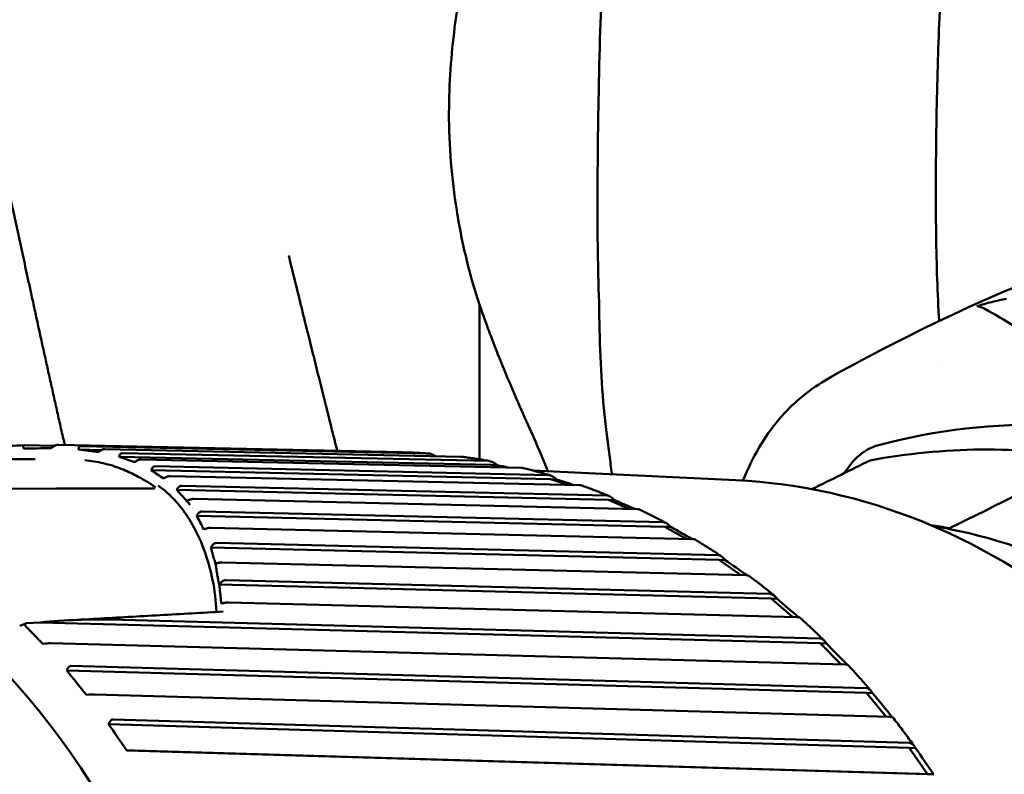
# Model space of a CAD drawing. Header units: millimetres. Extents: x 0 to 4878, y -120 to 1682.
# Tile 152 of 256: x 672 to 686, y 1345 to 1356. Entities that reach past the tile are written whole.
import ezdxf

# ---------------------------------------------------------------- set-up
doc = ezdxf.new("R2010")
doc.units = ezdxf.units.MM
doc.header["$LTSCALE"] = 2
doc.layers.add('Sichtbar (ISO)', color=7, linetype='Continuous', lineweight=50)

msp = doc.modelspace()

# ---------------------------------------------------------------- linework, layer by layer
at = {"layer": 'Sichtbar (ISO)'}
for p, q in [((678.5578, 1351.7536), (678.5578, 1351.7536)), ((678.5578, 1351.7518), (678.5578, 1349.6093)), ((684.9715, 1350.903), (684.9715, 1350.903)), ((672.7217, 1349.8092), (677.4827, 1349.707)), ((672.2524, 1349.8048), (672.6594, 1349.7961)), ((672.9952, 1349.7454), (673.3125, 1349.7386)), ((673.0297, 1349.794), (677.8508, 1349.6903)), ((678.2993, 1349.6461), (673.3595, 1349.7523)), ((673.3742, 1349.7081), (673.3759, 1349.7081)), ((673.4885, 1349.6814), (673.4888, 1349.6814)), ((673.6055, 1349.6969), (678.6869, 1349.5864)), ((666.2346, 1349.6279), (672.3949, 1349.6112)), ((673.5585, 1349.6451), (678.7167, 1349.5329)), ((673.8135, 1349.5694), (673.8139, 1349.5694)), ((679.1301, 1349.4935), (673.8634, 1349.608)), ((673.9856, 1349.4828), (673.9859, 1349.4828)), ((674.0041, 1349.4578), (679.538, 1349.3353)), ((674.0599, 1349.5125), (679.5118, 1349.3918)), ((678.7167, 1349.5329), (678.8019, 1349.5288)), ((678.8786, 1349.499), (678.7167, 1349.5329)), ((682.1116, 1349.3195), (679.2897, 1349.4558)), ((674.1948, 1349.3429), (674.1948, 1349.3429)), ((679.9466, 1349.2508), (674.2675, 1349.3765)), ((679.538, 1349.3353), (679.6232, 1349.3312)), ((679.7877, 1349.2544), (679.538, 1349.3353)), ((672.6899, 1349.2033), (669.1432, 1349.1982)), ((674.3593, 1349.1845), (680.3423, 1349.0486)), ((674.4242, 1349.2416), (680.3197, 1349.1078)), ((674.2775, 1349.0973), (674.2775, 1349.0973)), ((674.495, 1349.0311), (674.4951, 1349.0311)), ((680.7433, 1348.9197), (674.5873, 1349.0595)), ((680.3423, 1349.0486), (680.4275, 1349.0445)), ((680.6267, 1348.9223), (680.3423, 1349.0486)), ((674.7071, 1348.8863), (681.1053, 1348.7362)), ((674.6342, 1348.8271), (681.1241, 1348.6748)), ((681.5147, 1348.5023), (674.8275, 1348.6592)), ((681.1241, 1348.6748), (681.2093, 1348.6707)), ((681.4222, 1348.5045), (681.1241, 1348.6748)), ((685.0748, 1348.6538), (685.0746, 1348.6428)), ((674.9111, 1348.4491), (681.8631, 1348.2797)), ((674.8297, 1348.3883), (681.878, 1348.2165)), ((682.2555, 1348.0016), (674.9892, 1348.1787)), ((681.878, 1348.2165), (681.9632, 1348.2124)), ((682.1785, 1348.0035), (681.878, 1348.2165)), ((675.0371, 1347.9335), (682.5881, 1347.7414)), ((674.9477, 1347.8715), (682.5988, 1347.6767)), ((682.5988, 1347.6767), (682.684, 1347.6726)), ((682.8944, 1347.4226), (682.5988, 1347.6767)), ((682.9607, 1347.4209), (675.073, 1347.6216)), ((673.4355, 1347.3872), (683.2751, 1347.1248)), ((672.1794, 1347.2977), (672.2626, 1347.3341)), ((672.2752, 1347.337), (672.4619, 1347.3479)), ((672.4619, 1347.3479), (683.2818, 1347.0593)), ((672.5004, 1347.051), (672.534, 1347.0542)), ((683.6255, 1346.7643), (672.6088, 1347.0581)), ((683.2818, 1347.0593), (683.3669, 1347.0552)), ((683.567, 1346.7658), (683.2818, 1347.0593)), ((672.8443, 1346.706), (672.8316, 1346.6793)), ((672.8316, 1346.6793), (683.9221, 1346.3683)), ((672.8891, 1346.7436), (683.9195, 1346.4344)), ((673.1061, 1346.3438), (673.1399, 1346.3448)), ((684.2454, 1346.0361), (673.2149, 1346.3454)), ((683.9221, 1346.3683), (684.0072, 1346.3642)), ((684.1927, 1346.0376), (683.9221, 1346.3683)), ((673.4739, 1346.0008), (684.517, 1345.6747)), ((673.4266, 1345.9633), (673.4122, 1345.9365)), ((673.4122, 1345.9365), (684.5154, 1345.6086)), ((684.5154, 1345.6086), (684.6006, 1345.6045)), ((684.7673, 1345.2436), (684.5154, 1345.6086)), ((673.664, 1345.5716), (673.6978, 1345.5703)), ((673.664, 1345.5716), (684.7673, 1345.2436)), ((684.816, 1345.2415), (673.7728, 1345.5677))]:
    msp.add_line(p, q, dxfattribs=at)
for centre, major_axis, ratio, start_param, end_param in [((685.4711, 1349.4609), (-0.0512, 2.2734), 0.332696, 6.0913016, 6.2427328), ((665.793, 1336.8424), (0.6077, 12.5776), 0.7588802, 2.6478104, 6.7765556), ((685.9595, 1335.7981), (0.6901, 14.2836), 0.7588802, 0.012383, 0.2367841), ((684.2185, 1348.8265), (0.0483, 0.9987), 0.7588802, 0.236778, 0.9706009), ((685.2894, 1334.4739), (0.7373, 15.2615), 0.7588802, 6.1952199, 6.4605501), ((2195.889, -5632.5212), (-97.2403, 7332.3875), 0.6510595, 0.3018231, 0.3020012), ((2175.3695, -5632.7387), (-58.2127, 7332.8012), 0.6500972, 0.3052858, 0.3057201), ((678.941, 1349.492), (-0.7079, 0.1479), 0.0107405, 4.697353, 4.9124144), ((679.7588, 1349.2741), (-0.6946, 0.2243), 0.0176925, 4.5618417, 4.9145529), ((674.0214, 1349.1049), (-0.0006, 0.1), 0.7947206, 6.2806608, 6.2808181), ((674.0368, 1349.3142), (-0.0959, -0.1126), 0.6061954, 1.0960026, 1.1047933), ((680.5583, 1348.9676), (-0.6766, 0.2993), 0.0240643, 4.5003228, 4.9175928), ((672.4957, 1336.5186), (0.6104, 12.6353), 0.7588802, 6.1289455, 6.128947), ((681.3341, 1348.5745), (-0.654, 0.3722), 0.0297172, 4.4660491, 4.9213401), ((683.3381, 1334.5682), (0.6863, 14.2046), 0.7588802, 6.185284, 6.2096154), ((683.3586, 1335.9938), (0.6177, 12.7851), 0.7588802, 6.1693241, 6.1940354), ((683.3586, 1335.9938), (0.6177, 12.7851), 0.7588802, 5.7190459, 6.1693241), ((682.0808, 1348.0975), (-0.6269, 0.4427), 0.0345835, 4.4445464, 4.9255868), ((682.7934, 1347.54), (-0.5955, 0.5101), 0.0386592, 4.4289469, 4.9301363), ((672.3748, 1347.274), (0.1228, -0.0504), 0.3255982, 2.770262, 3.7764272), ((672.3308, 1347.2847), (-0.0743, 0.0436), 0.3898172, 5.7551838, 5.9456502), ((683.467, 1346.9056), (-0.5601, 0.5741), 0.0419888, 4.4183297, 4.9348202), ((681.4391, 1346.2741), (10.5593, -7.3143), 0.4324005, 4.1073291, 4.1462567), ((684.0969, 1346.1988), (-0.5208, 0.6342), 0.0446479, 4.412026, 4.9395071), ((682.0181, 1345.5036), (9.9565, -8.1158), 0.4721165, 4.1412375, 4.1801652), ((684.6789, 1345.4243), (-0.4779, 0.6899), 0.0467277, 4.4092797, 4.9441028)]:
    msp.add_ellipse(centre, major_axis=major_axis, ratio=ratio, start_param=start_param, end_param=end_param, dxfattribs=at)
for points, knots in [([(685.0135, 1357.3393), (684.986, 1356.8351), (684.9564, 1356.2992), (684.9241, 1355.5114), (684.916, 1355.287), (684.9026, 1354.8269), (684.8974, 1354.5943), (684.8935, 1354.3559)], [-0.33237388, -0.33237388, -0.33237388, -0.33237388, -0.14507598, -0.14507598, -0.0727523, -0.0727523, -0.000001, -0.000001, -0.000001, -0.000001]), ([(678.132, 1354.4169), (678.1338, 1354.8286), (678.1628, 1355.2223), (678.2748, 1356.1027), (678.3715, 1356.5714), (678.4758, 1357.0073)], [0.00000098, 0.00000098, 0.00000098, 0.00000098, 0.12457353, 0.12457353, 0.29056814, 0.29056814, 0.29056814, 0.29056814]), ([(680.1913, 1353.0251), (680.1918, 1353.548), (680.1965, 1354.0805), (680.2187, 1355.2765), (680.2346, 1355.867), (680.2652, 1356.3765)], [-0.30783309, -0.30783309, -0.30783309, -0.30783309, -0.17634248, -0.17634248, -0.000001, -0.000001, -0.000001, -0.000001]), ([(671.7049, 1354.8731), (671.7072, 1354.862), (671.7129, 1354.8352), (671.7233, 1354.7857), (671.736, 1354.7251), (671.7501, 1354.6584), (671.7659, 1354.5834), (671.7849, 1354.4933), (671.8078, 1354.3845), (671.8345, 1354.2583), (671.8638, 1354.1202), (671.8948, 1353.974), (671.927, 1353.8221), (671.961, 1353.6623), (671.996, 1353.4983), (672.0315, 1353.3322), (672.0671, 1353.1659), (672.1029, 1352.999), (672.1393, 1352.8298), (672.1759, 1352.6598), (672.2123, 1352.491), (672.2485, 1352.3238), (672.2853, 1352.1542), (672.324, 1351.976), (672.3654, 1351.7859), (672.409, 1351.5865), (672.4534, 1351.3838), (672.4977, 1351.1822), (672.5421, 1350.9811), (672.5872, 1350.7769), (672.6339, 1350.5664), (672.6824, 1350.3483), (672.733, 1350.1217), (672.7736, 1349.9407), (672.7974, 1349.8348), (672.8035, 1349.8075)], [0, 0, 0, 0, 0.00940562, 0.02091847, 0.03131714, 0.04080509, 0.05003054, 0.06011577, 0.07099489, 0.08199269, 0.09334739, 0.10485929, 0.1165565, 0.12869602, 0.14109092, 0.15344951, 0.16566856, 0.17778293, 0.19005146, 0.20252363, 0.21479152, 0.22677021, 0.23890019, 0.25165796, 0.26548696, 0.2801808, 0.29492485, 0.30944914, 0.32387904, 0.33850079, 0.35366992, 0.36945277, 0.38573228, 0.40272379, 0.40864764, 0.40864764, 0.40864764, 0.40864764]), ([(678.5568, 1351.7546), (678.493, 1351.9423), (678.433, 1352.1485), (678.3255, 1352.5886), (678.278, 1352.8229), (678.205, 1353.2824), (678.1776, 1353.5053), (678.1406, 1353.9596), (678.1311, 1354.1892), (678.132, 1354.4169)], [0.00001018, 0.00001018, 0.00001018, 0.00001018, 0.07740379, 0.07740379, 0.15473334, 0.15473334, 0.22317344, 0.22317344, 0.29209399, 0.29209399, 0.29209399, 0.29209399]), ([(684.8935, 1354.3559), (684.8845, 1353.817), (684.8794, 1353.2597), (684.8932, 1352.3053), (684.9069, 1351.9051), (684.9302, 1351.5298)], [-0.31097813, -0.31097813, -0.31097813, -0.31097813, -0.14647931, -0.14647931, -0.02146209, -0.02146209, -0.02146209, -0.02146209]), ([(680.1913, 1353.0251), (680.1911, 1352.7374), (680.1965, 1352.4525), (680.2094, 1351.9088), (680.2165, 1351.652), (680.2212, 1351.4088)], [0.000001, 0.000001, 0.000001, 0.000001, 0.08659473, 0.08659473, 0.1699495, 0.1699495, 0.1699495, 0.1699495]), ([(683.4431, 1350.7596), (684.7307, 1351.4733), (685.9937, 1352.0571), (687.2969, 1352.484), (687.4374, 1352.5275), (687.5766, 1352.5681)], [0, 0, 0, 0, 0.48370624, 0.48370624, 0.54270553, 0.54270553, 0.54270553, 0.54270553]), ([(676.583, 1349.7263), (676.5726, 1349.7678), (676.5621, 1349.8095), (676.5514, 1349.8524), (676.5486, 1349.8637), (676.5457, 1349.875), (676.5429, 1349.8864), (676.5322, 1349.929), (676.5212, 1349.9729), (676.51, 1350.0177), (676.4815, 1350.1315), (676.4513, 1350.2524), (676.4204, 1350.3761), (676.4141, 1350.4014), (676.4077, 1350.4268), (676.4013, 1350.4524), (676.3765, 1350.5518), (676.3513, 1350.653), (676.3256, 1350.7561), (676.2996, 1350.8602), (676.2732, 1350.9663), (676.2463, 1351.0747), (676.2396, 1351.1013), (676.233, 1351.1281), (676.2263, 1351.155), (676.1924, 1351.2913), (676.1577, 1351.4313), (676.1225, 1351.5733), (676.1084, 1351.6302), (676.0942, 1351.6875), (676.08, 1351.745), (676.0233, 1351.974), (675.9659, 1352.2065), (675.9093, 1352.4366)], [0.73013151, 0.73013151, 0.73013151, 0.73013151, 0.7458646, 0.7458646, 0.7458646, 0.74999469, 0.74999469, 0.74999469, 0.76541351, 0.76541351, 0.76541351, 0.80451133, 0.80451133, 0.80451133, 0.81250706, 0.81250706, 0.81250706, 0.84360915, 0.84360915, 0.84360915, 0.87499592, 0.87499592, 0.87499592, 0.88270696, 0.88270696, 0.88270696, 0.92180478, 0.92180478, 0.92180478, 0.9374986, 0.9374986, 0.9374986, 1, 1, 1, 1]), ([(679.272, 1349.992), (679.1518, 1350.2614), (679.0273, 1350.5385), (678.8404, 1350.991), (678.7834, 1351.1338), (678.698, 1351.3585), (678.6696, 1351.4351), (678.6271, 1351.5528), (678.613, 1351.5925), (678.5919, 1351.6527), (678.5848, 1351.6729), (678.5743, 1351.7034), (678.5708, 1351.7136), (678.5656, 1351.729), (678.5638, 1351.7341), (678.5612, 1351.7418), (678.5603, 1351.7444), (678.559, 1351.7482), (678.5585, 1351.7495), (678.5579, 1351.7514), (678.5577, 1351.7521), (678.5573, 1351.753), (678.5572, 1351.7533), (678.557, 1351.754), (678.5569, 1351.7543), (678.5568, 1351.7546)], [0.00002555, 0.00002555, 0.00002555, 0.00002555, 0.15857248, 0.15857248, 0.2272488, 0.2272488, 0.26157151, 0.26157151, 0.27874355, 0.27874355, 0.28733512, 0.28733512, 0.29163272, 0.29163272, 0.29378204, 0.29378204, 0.29485683, 0.29485683, 0.29539426, 0.29539426, 0.29566299, 0.29566299, 0.29579735, 0.29579735, 0.29592017, 0.29592017, 0.29592017, 0.29592017]), ([(685.8622, 1351.8365), (685.7939, 1351.8237), (685.7261, 1351.8088), (685.5888, 1351.7744), (685.5194, 1351.7547), (685.4506, 1351.7332)], [-0.043088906, -0.043088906, -0.043088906, -0.043088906, -0.021939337, -0.021939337, -0.00000103, -0.00000103, -0.00000103, -0.00000103]), ([(680.2212, 1351.4088), (680.2261, 1351.1526), (680.2362, 1350.9089), (680.2673, 1350.43), (680.2888, 1350.1988), (680.3176, 1349.9802)], [-0.18061138, -0.18061138, -0.18061138, -0.18061138, -0.09286848, -0.09286848, -0.00000211, -0.00000211, -0.00000211, -0.00000211]), ([(682.264, 1349.4403), (682.3949, 1349.7411), (682.5707, 1350.0186), (682.9709, 1350.4503), (683.1958, 1350.622), (683.4396, 1350.7577)], [0, 0, 0, 0, 0.10258324, 0.10258324, 0.19183481, 0.19183481, 0.19183481, 0.19183481]), ([(680.3176, 1349.9802), (680.3177, 1349.98), (680.3179, 1349.9783), (680.3184, 1349.9743), (680.3186, 1349.9728), (680.3192, 1349.9684), (680.3196, 1349.9654), (680.3207, 1349.9566), (680.3215, 1349.9507), (680.3238, 1349.933), (680.3254, 1349.9213), (680.33, 1349.8862), (680.333, 1349.8629), (680.3419, 1349.7936), (680.3478, 1349.748), (680.365, 1349.6126), (680.3759, 1349.5247), (680.388, 1349.4267), (680.3895, 1349.4146), (680.3909, 1349.4026)], [-0.350866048, -0.350866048, -0.350866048, -0.350866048, -0.349805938, -0.349805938, -0.349176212, -0.349176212, -0.347916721, -0.347916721, -0.345397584, -0.345397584, -0.340358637, -0.340358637, -0.3302777, -0.3302777, -0.310101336, -0.310101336, -0.269679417, -0.269679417, -0.263980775, -0.263980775, -0.263980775, -0.263980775]), ([(672.6382, 1349.7828), (672.644, 1349.7868), (672.6499, 1349.7907), (672.6617, 1349.7975), (672.6676, 1349.8005), (672.6789, 1349.8052), (672.6842, 1349.8069), (672.6943, 1349.8092), (672.6989, 1349.8097), (672.7031, 1349.8096)], [0.0000214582, 0.0000214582, 0.0000214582, 0.0000214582, 0.002148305, 0.002148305, 0.0042476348, 0.0042476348, 0.0062181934, 0.0062181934, 0.0081555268, 0.0081555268, 0.0081555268, 0.0081555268]), ([(672.2524, 1349.8048), (672.2482, 1349.8049), (672.2445, 1349.8044), (672.2382, 1349.8022), (672.2356, 1349.8005), (672.2317, 1349.7959), (672.2303, 1349.7929), (672.229, 1349.7862), (672.2289, 1349.7824), (672.2294, 1349.7783)], [0.000001, 0.000001, 0.000001, 0.000001, 0.0019353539, 0.0019353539, 0.003902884, 0.003902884, 0.0059989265, 0.0059989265, 0.0081363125, 0.0081363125, 0.0081363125, 0.0081363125]), ([(672.2294, 1349.7783), (672.2298, 1349.7753), (672.2302, 1349.7722), (672.231, 1349.7659), (672.2314, 1349.7628), (672.2318, 1349.7597)], [0.0000075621, 0.0000075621, 0.0000075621, 0.0000075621, 0.0016355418, 0.0016355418, 0.0032801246, 0.0032801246, 0.0032801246, 0.0032801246]), ([(672.2318, 1349.7597), (672.2985, 1349.7603), (672.3637, 1349.7609), (672.4904, 1349.7623), (672.5518, 1349.763), (672.6115, 1349.7637)], [0.000010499, 0.000010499, 0.000010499, 0.000010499, 0.025036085, 0.025036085, 0.050061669, 0.050061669, 0.050061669, 0.050061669]), ([(672.6115, 1349.7637), (672.6159, 1349.7669), (672.6204, 1349.7701), (672.6292, 1349.7764), (672.6336, 1349.7796), (672.6381, 1349.7827)], [0.0000024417, 0.0000024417, 0.0000024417, 0.0000024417, 0.0016470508, 0.0016470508, 0.0032750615, 0.0032750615, 0.0032750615, 0.0032750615]), ([(672.9976, 1349.7639), (672.9974, 1349.7607), (672.9969, 1349.7576), (672.9961, 1349.7514), (672.9956, 1349.7484), (672.9952, 1349.7454)], [0.0000237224, 0.0000237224, 0.0000237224, 0.0000237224, 0.0017144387, 0.0017144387, 0.0033631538, 0.0033631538, 0.0033631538, 0.0033631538]), ([(672.9952, 1349.7454), (673.043, 1349.7395), (673.0895, 1349.7337), (673.1815, 1349.722), (673.2271, 1349.7162), (673.2716, 1349.7103)], [0.000016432, 0.000016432, 0.000016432, 0.000016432, 0.025770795, 0.025770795, 0.052376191, 0.052376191, 0.052376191, 0.052376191]), ([(673.0297, 1349.794), (673.0251, 1349.7941), (673.0211, 1349.7935), (673.0137, 1349.791), (673.0105, 1349.789), (673.0024, 1349.7814), (672.9988, 1349.7738), (672.9976, 1349.7639)], [0.000001, 0.000001, 0.000001, 0.000001, 0.0020890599, 0.0020890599, 0.0043221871, 0.0043221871, 0.0089410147, 0.0089410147, 0.0089410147, 0.0089410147]), ([(673.2716, 1349.7103), (673.2756, 1349.7133), (673.2797, 1349.7162), (673.2862, 1349.721), (673.2887, 1349.7228), (673.2912, 1349.7243)], [0.000108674, 0.000108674, 0.000108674, 0.000108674, 0.0016273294, 0.0016273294, 0.0025472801, 0.0025472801, 0.0025472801, 0.0025472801]), ([(673.2912, 1349.7243), (673.2966, 1349.7291), (673.3027, 1349.733), (673.3152, 1349.7402), (673.3215, 1349.7432), (673.3336, 1349.748), (673.3392, 1349.7497), (673.3499, 1349.752), (673.3549, 1349.7524), (673.3595, 1349.7523)], [0.0000455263, 0.0000455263, 0.0000455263, 0.0000455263, 0.0022120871, 0.0022120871, 0.0043931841, 0.0043931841, 0.0064253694, 0.0064253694, 0.0085086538, 0.0085086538, 0.0085086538, 0.0085086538]), ([(673.6055, 1349.6969), (673.6002, 1349.697), (673.5955, 1349.6962), (673.5865, 1349.6931), (673.5825, 1349.6907), (673.5717, 1349.6814), (673.5663, 1349.6723), (673.563, 1349.6608)], [0.000001, 0.000001, 0.000001, 0.000001, 0.002414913, 0.002414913, 0.005070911, 0.005070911, 0.010532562, 0.010532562, 0.010532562, 0.010532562]), ([(677.8548, 1349.6901), (677.8301, 1349.6918), (677.8053, 1349.6934), (677.7557, 1349.6964), (677.7309, 1349.6977), (677.6813, 1349.7002), (677.6564, 1349.7014), (677.6068, 1349.7034), (677.582, 1349.7043), (677.5323, 1349.7058), (677.5075, 1349.7064), (677.4827, 1349.707)], [4.651834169, 4.651834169, 4.651834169, 4.651834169, 4.659073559, 4.659073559, 4.666312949, 4.666312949, 4.673552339, 4.673552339, 4.680791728, 4.680791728, 4.688031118, 4.688031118, 4.688031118, 4.688031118]), ([(677.9442, 1349.6536), (677.9308, 1349.6623), (677.9171, 1349.6701), (677.8873, 1349.6838), (677.8675, 1349.6895), (677.8531, 1349.6902), (677.8523, 1349.6902), (677.8516, 1349.6903), (677.8508, 1349.6903)], [0.132170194, 0.132170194, 0.132170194, 0.132170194, 0.13675171, 0.13675171, 0.143393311, 0.143393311, 0.143393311, 0.143733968, 0.143733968, 0.143733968, 0.143733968]), ([(673.0826, 1349.5996), (673.1691, 1349.5889), (673.3407, 1349.5611), (673.5165, 1349.5076), (673.607, 1349.4712), (673.6172, 1349.467)], [0.71428571, 0.71428571, 0.71428571, 0.71428571, 0.78571429, 0.85714286, 0.8663156, 0.8663156, 0.8663156, 0.8663156]), ([(673.5585, 1349.6451), (673.5593, 1349.6477), (673.56, 1349.6503), (673.5615, 1349.6555), (673.5623, 1349.6582), (673.563, 1349.6608)], [-0.0028224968, -0.0028224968, -0.0028224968, -0.0028224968, -0.0014111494, -0.0014111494, -0.000001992, -0.000001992, -0.000001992, -0.000001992]), ([(673.5585, 1349.6451), (673.5951, 1349.6326), (673.6313, 1349.6201), (673.7032, 1349.5952), (673.739, 1349.5827), (673.7745, 1349.5702)], [0.0000041, 0.0000041, 0.0000041, 0.0000041, 0.027638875, 0.027638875, 0.055509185, 0.055509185, 0.055509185, 0.055509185]), ([(673.7745, 1349.5702), (673.7768, 1349.5719), (673.7792, 1349.5735), (673.784, 1349.5768), (673.7864, 1349.5785), (673.7888, 1349.5801)], [0.0000357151, 0.0000357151, 0.0000357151, 0.0000357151, 0.0009323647, 0.0009323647, 0.0018391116, 0.0018391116, 0.0018391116, 0.0018391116]), ([(673.7888, 1349.5801), (673.7947, 1349.5845), (673.8012, 1349.5885), (673.8147, 1349.5957), (673.8215, 1349.5988), (673.8348, 1349.6037), (673.8409, 1349.6054), (673.8529, 1349.6076), (673.8585, 1349.6081), (673.8634, 1349.608)], [0.0000178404, 0.0000178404, 0.0000178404, 0.0000178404, 0.0023215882, 0.0023215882, 0.0046135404, 0.0046135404, 0.0068013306, 0.0068013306, 0.0090946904, 0.0090946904, 0.0090946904, 0.0090946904]), ([(678.2993, 1349.6461), (678.3, 1349.646), (678.3008, 1349.646), (678.3015, 1349.646), (678.3037, 1349.6459), (678.3058, 1349.6457), (678.3079, 1349.6454)], [0.1430526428, 0.1430526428, 0.1430526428, 0.1430526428, 0.1433933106, 0.1433933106, 0.1433933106, 0.1444001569, 0.1444001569, 0.1444001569, 0.1444001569]), ([(678.7005, 1349.585), (678.6744, 1349.5897), (678.6483, 1349.5943), (678.5961, 1349.6031), (678.5699, 1349.6074), (678.5176, 1349.6157), (678.4915, 1349.6198), (678.4391, 1349.6276), (678.4129, 1349.6313), (678.3605, 1349.6386), (678.3342, 1349.6421), (678.308, 1349.6454)], [4.5691114, 4.5691114, 4.5691114, 4.5691114, 4.576811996, 4.576811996, 4.584512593, 4.584512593, 4.592213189, 4.592213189, 4.599913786, 4.599913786, 4.607614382, 4.607614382, 4.607614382, 4.607614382]), ([(678.8019, 1349.5288), (678.7828, 1349.545), (678.7596, 1349.5612), (678.7231, 1349.5796), (678.7035, 1349.5857), (678.6891, 1349.5864), (678.6884, 1349.5864), (678.6877, 1349.5864), (678.6869, 1349.5864)], [0.129222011, 0.129222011, 0.129222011, 0.129222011, 0.13675171, 0.13675171, 0.143393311, 0.143393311, 0.143393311, 0.143733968, 0.143733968, 0.143733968, 0.143733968]), ([(673.6172, 1349.467), (673.6869, 1349.4382), (673.8335, 1349.3665), (673.9825, 1349.2779), (674.0604, 1349.2238)], [0.8663156, 0.8663156, 0.8663156, 0.8663156, 0.92857143, 0.99998317, 0.99998317, 0.99998317, 0.99998317]), ([(674.0041, 1349.4578), (674.0048, 1349.4597), (674.0056, 1349.4617), (674.007, 1349.4656), (674.0078, 1349.4676), (674.0085, 1349.4696)], [-0.0020862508, -0.0020862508, -0.0020862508, -0.0020862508, -0.0010812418, -0.0010812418, -0.0000268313, -0.0000268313, -0.0000268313, -0.0000268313]), ([(674.0041, 1349.4578), (674.0333, 1349.4387), (674.0623, 1349.4195), (674.1199, 1349.3814), (674.1485, 1349.3623), (674.177, 1349.3433)], [0, 0, 0, 0, 0.029069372, 0.029069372, 0.05808792, 0.05808792, 0.05808792, 0.05808792]), ([(674.0599, 1349.5125), (674.054, 1349.5126), (674.0486, 1349.5117), (674.0383, 1349.508), (674.0334, 1349.5051), (674.0198, 1349.4937), (674.0128, 1349.4827), (674.0085, 1349.4696)], [0.000000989, 0.000000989, 0.000000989, 0.000000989, 0.002703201, 0.002703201, 0.005729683, 0.005729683, 0.012285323, 0.012285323, 0.012285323, 0.012285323]), ([(679.1301, 1349.4935), (679.1308, 1349.4935), (679.1316, 1349.4935), (679.1323, 1349.4934), (679.1373, 1349.4932), (679.1422, 1349.4925), (679.1466, 1349.4914)], [0.1430526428, 0.1430526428, 0.1430526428, 0.1430526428, 0.1433933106, 0.1433933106, 0.1433933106, 0.145719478, 0.145719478, 0.145719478, 0.145719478]), ([(679.5351, 1349.388), (679.5094, 1349.3956), (679.4836, 1349.403), (679.4319, 1349.4176), (679.4061, 1349.4247), (679.3543, 1349.4388), (679.3285, 1349.4457), (679.2766, 1349.4592), (679.2507, 1349.4659), (679.1988, 1349.4789), (679.1728, 1349.4852), (679.1468, 1349.4915)], [4.486320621, 4.486320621, 4.486320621, 4.486320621, 4.494061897, 4.494061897, 4.501803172, 4.501803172, 4.509544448, 4.509544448, 4.517285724, 4.517285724, 4.525026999, 4.525026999, 4.525026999, 4.525026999]), ([(674.177, 1349.3433), (674.1786, 1349.3443), (674.1802, 1349.3454), (674.1833, 1349.3474), (674.1849, 1349.3484), (674.1864, 1349.3494)], [0.0000263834, 0.0000263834, 0.0000263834, 0.0000263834, 0.0006322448, 0.0006322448, 0.0012372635, 0.0012372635, 0.0012372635, 0.0012372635]), ([(674.1864, 1349.3494), (674.1927, 1349.3536), (674.1995, 1349.3575), (674.2141, 1349.3646), (674.2214, 1349.3676), (674.236, 1349.3724), (674.2428, 1349.374), (674.2559, 1349.3762), (674.262, 1349.3767), (674.2675, 1349.3765)], [0.0000143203, 0.0000143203, 0.0000143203, 0.0000143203, 0.0024538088, 0.0024538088, 0.0048785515, 0.0048785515, 0.0072248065, 0.0072248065, 0.0097211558, 0.0097211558, 0.0097211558, 0.0097211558]), ([(679.6232, 1349.3312), (679.6051, 1349.3483), (679.583, 1349.3654), (679.5476, 1349.3847), (679.5284, 1349.391), (679.514, 1349.3917), (679.5133, 1349.3918), (679.5125, 1349.3918), (679.5118, 1349.3918)], [0.129222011, 0.129222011, 0.129222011, 0.129222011, 0.13675171, 0.13675171, 0.143393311, 0.143393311, 0.143393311, 0.143733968, 0.143733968, 0.143733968, 0.143733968]), ([(680.8328, 1322.8504), (681.9042, 1322.7986), (682.9861, 1322.9724), (685.0645, 1323.7527), (686.0603, 1324.3609), (687.868, 1325.9523), (688.6785, 1326.9379), (690.0301, 1329.1862), (690.5702, 1330.4496), (691.3242, 1333.1249), (691.5378, 1334.5365), (691.6168, 1337.365), (691.4823, 1338.7814), (690.8779, 1341.4761), (690.4082, 1342.754), (689.1797, 1345.0409), (688.4215, 1346.0499), (686.6932, 1347.6931), (685.7242, 1348.3284), (683.863, 1349.083), (682.9911, 1349.277), (682.1116, 1349.3195)], [1.5260966, 1.5260966, 1.5260966, 1.5260966, 1.8426053, 1.8426053, 2.1606092, 2.1606092, 2.4808514, 2.4808514, 2.8021417, 2.8021417, 3.1236799, 3.1236799, 3.4452424, 3.4452424, 3.7667649, 3.7667649, 4.0879565, 4.0879565, 4.4078873, 4.4078873, 4.6676893, 4.6676893, 4.6676893, 4.6676893]), ([(674.0211, 1349.2049), (674.025, 1349.2049), (674.0307, 1349.2052), (674.0389, 1349.2062), (674.0398, 1349.2064), (674.0407, 1349.2065)], [0, 0, 0, 0, 0.0034026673, 0.0034026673, 0.0038072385, 0.0038072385, 0.0038072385, 0.0038072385]), ([(674.3832, 1348.9818), (674.3687, 1348.9993), (674.279, 1349.1026), (674.1829, 1349.1885), (674.0976, 1349.2476)], [0.76075192, 0.76075192, 0.76075192, 0.76075192, 0.8, 0.99999998, 0.99999998, 0.99999998, 0.99999998]), ([(674.3593, 1349.1845), (674.3599, 1349.1859), (674.3604, 1349.1872), (674.3616, 1349.1899), (674.3622, 1349.1912), (674.3628, 1349.1925)], [-0.0013472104, -0.0013472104, -0.0013472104, -0.0013472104, -0.0006727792, -0.0006727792, -0.0000059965, -0.0000059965, -0.0000059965, -0.0000059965]), ([(674.3593, 1349.1845), (674.3821, 1349.1588), (674.4049, 1349.133), (674.4501, 1349.0819), (674.4726, 1349.0564), (674.4955, 1349.0312)], [0.000014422, 0.000014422, 0.000014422, 0.000014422, 0.030355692, 0.030355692, 0.060380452, 0.060380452, 0.060380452, 0.060380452]), ([(674.4242, 1349.2416), (674.4177, 1349.2418), (674.4116, 1349.2407), (674.3998, 1349.2364), (674.3941, 1349.233), (674.3779, 1349.2199), (674.3692, 1349.2071), (674.3628, 1349.1925)], [0.000001, 0.000001, 0.000001, 0.000001, 0.002978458, 0.002978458, 0.006362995, 0.006362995, 0.013664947, 0.013664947, 0.013664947, 0.013664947]), ([(679.9466, 1349.2508), (679.9473, 1349.2508), (679.9481, 1349.2508), (679.9488, 1349.2508), (679.9566, 1349.2504), (679.9638, 1349.249), (679.9698, 1349.2469)], [0.1430526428, 0.1430526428, 0.1430526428, 0.1430526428, 0.1433933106, 0.1433933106, 0.1433933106, 0.1469840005, 0.1469840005, 0.1469840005, 0.1469840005]), ([(680.3526, 1349.1003), (680.3272, 1349.1108), (680.3019, 1349.1211), (680.2511, 1349.1414), (680.2256, 1349.1515), (680.1747, 1349.1713), (680.1492, 1349.1811), (680.0981, 1349.2004), (680.0725, 1349.2099), (680.0213, 1349.2286), (679.9957, 1349.2379), (679.97, 1349.247)], [4.403469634, 4.403469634, 4.403469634, 4.403469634, 4.411276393, 4.411276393, 4.419083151, 4.419083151, 4.42688991, 4.42688991, 4.434696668, 4.434696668, 4.442503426, 4.442503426, 4.442503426, 4.442503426]), ([(674.4955, 1349.0312), (674.4995, 1349.0338), (674.5038, 1349.0362), (674.5129, 1349.0409), (674.5176, 1349.0432), (674.5297, 1349.0483), (674.537, 1349.051), (674.5518, 1349.0553), (674.5591, 1349.0569), (674.5738, 1349.0592), (674.581, 1349.0596), (674.5873, 1349.0595)], [0.00002357, 0.00002357, 0.00002357, 0.00002357, 0.001695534, 0.001695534, 0.003337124, 0.003337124, 0.005679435, 0.005679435, 0.008091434, 0.008091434, 0.010966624, 0.010966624, 0.010966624, 0.010966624]), ([(680.4275, 1349.0445), (680.4105, 1349.0624), (680.3895, 1349.0802), (680.3552, 1349.1004), (680.3364, 1349.107), (680.322, 1349.1077), (680.3212, 1349.1077), (680.3205, 1349.1077), (680.3198, 1349.1078)], [0.129222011, 0.129222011, 0.129222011, 0.129222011, 0.13675171, 0.13675171, 0.143393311, 0.143393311, 0.143393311, 0.143733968, 0.143733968, 0.143733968, 0.143733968]), ([(674.7627, 1348.2798), (674.752, 1348.3116), (674.6912, 1348.4818), (674.5695, 1348.732), (674.4427, 1348.9104), (674.3832, 1348.9818)], [0.35499301, 0.35499301, 0.35499301, 0.35499301, 0.4, 0.6, 0.76075192, 0.76075192, 0.76075192, 0.76075192]), ([(674.7071, 1348.8863), (674.6998, 1348.8865), (674.6929, 1348.8851), (674.6793, 1348.88), (674.6725, 1348.8759), (674.6532, 1348.8602), (674.6422, 1348.8449), (674.6341, 1348.8274)], [0.000000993, 0.000000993, 0.000000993, 0.000000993, 0.003328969, 0.003328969, 0.00717087, 0.00717087, 0.015488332, 0.015488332, 0.015488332, 0.015488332]), ([(680.7432, 1348.9197), (680.744, 1348.9197), (680.7448, 1348.9196), (680.7455, 1348.9196), (680.7559, 1348.9191), (680.7653, 1348.917), (680.772, 1348.914)], [0.1430526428, 0.1430526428, 0.1430526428, 0.1430526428, 0.1433933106, 0.1433933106, 0.1433933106, 0.148211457, 0.148211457, 0.148211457, 0.148211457]), ([(681.1469, 1348.7241), (681.1222, 1348.7374), (681.0974, 1348.7506), (681.0476, 1348.7767), (681.0227, 1348.7896), (680.9728, 1348.8152), (680.9478, 1348.8279), (680.8978, 1348.8529), (680.8727, 1348.8653), (680.8224, 1348.8899), (680.7973, 1348.902), (680.7721, 1348.914)], [4.320569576, 4.320569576, 4.320569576, 4.320569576, 4.328462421, 4.328462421, 4.336355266, 4.336355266, 4.344248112, 4.344248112, 4.352140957, 4.352140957, 4.360033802, 4.360033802, 4.360033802, 4.360033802]), ([(674.7334, 1348.6358), (674.7168, 1348.6679), (674.7001, 1348.7), (674.6669, 1348.7638), (674.6504, 1348.7955), (674.6341, 1348.8274)], [-0.062559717, -0.062559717, -0.062559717, -0.062559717, -0.031101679, -0.031101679, -0.000069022, -0.000069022, -0.000069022, -0.000069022]), ([(681.2093, 1348.6707), (681.1934, 1348.6892), (681.1735, 1348.7077), (681.1404, 1348.7286), (681.122, 1348.7354), (681.1076, 1348.7361), (681.1068, 1348.7362), (681.1061, 1348.7362), (681.1054, 1348.7362)], [0.129222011, 0.129222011, 0.129222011, 0.129222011, 0.13675171, 0.13675171, 0.143393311, 0.143393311, 0.143393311, 0.143733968, 0.143733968, 0.143733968, 0.143733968]), ([(674.7334, 1348.6358), (674.7374, 1348.6378), (674.7417, 1348.6399), (674.7507, 1348.6437), (674.7554, 1348.6456), (674.7672, 1348.6498), (674.7744, 1348.6519), (674.7892, 1348.6555), (674.7964, 1348.6568), (674.8123, 1348.659), (674.8204, 1348.6594), (674.8275, 1348.6592)], [0.000002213, 0.000002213, 0.000002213, 0.000002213, 0.001651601, 0.001651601, 0.003241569, 0.003241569, 0.005518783, 0.005518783, 0.007867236, 0.007867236, 0.011070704, 0.011070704, 0.011070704, 0.011070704]), ([(674.9111, 1348.4491), (674.9037, 1348.4493), (674.8964, 1348.4479), (674.8819, 1348.4427), (674.8744, 1348.4385), (674.8528, 1348.4224), (674.8399, 1348.4065), (674.8296, 1348.3882)], [0.000001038, 0.000001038, 0.000001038, 0.000001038, 0.003421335, 0.003421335, 0.007407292, 0.007407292, 0.016082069, 0.016082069, 0.016082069, 0.016082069]), ([(681.5146, 1348.5023), (681.5154, 1348.5023), (681.5162, 1348.5023), (681.5169, 1348.5022), (681.53, 1348.5016), (681.5412, 1348.4989), (681.5475, 1348.4952)], [0.1430526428, 0.1430526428, 0.1430526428, 0.1430526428, 0.1433933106, 0.1433933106, 0.1433933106, 0.1494163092, 0.1494163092, 0.1494163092, 0.1494163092]), ([(681.9125, 1348.262), (681.8885, 1348.2782), (681.8643, 1348.2943), (681.816, 1348.3261), (681.7917, 1348.342), (681.7432, 1348.3733), (681.7188, 1348.3888), (681.6701, 1348.4197), (681.6456, 1348.435), (681.5966, 1348.4653), (681.5721, 1348.4803), (681.5475, 1348.4952)], [4.237633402, 4.237633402, 4.237633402, 4.237633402, 4.245627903, 4.245627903, 4.253622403, 4.253622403, 4.261616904, 4.261616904, 4.269611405, 4.269611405, 4.277605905, 4.277605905, 4.277605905, 4.277605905]), ([(674.8296, 1348.3882), (674.8339, 1348.3735), (674.838, 1348.3587), (674.8462, 1348.3293), (674.8503, 1348.3146), (674.8544, 1348.3)], [0, 0, 0, 0, 0.012497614, 0.012497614, 0.024948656, 0.024948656, 0.024948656, 0.024948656]), ([(674.9095, 1347.4919), (674.9011, 1347.6453), (674.8682, 1347.9145), (674.7995, 1348.1702), (674.7627, 1348.2798)], [0.01358373, 0.01358373, 0.01358373, 0.01358373, 0.2, 0.35499301, 0.35499301, 0.35499301, 0.35499301]), ([(674.8929, 1348.1601), (674.8869, 1348.1839), (674.8803, 1348.2073), (674.8674, 1348.2538), (674.8609, 1348.2769), (674.8544, 1348.3)], [-0.039433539, -0.039433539, -0.039433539, -0.039433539, -0.019593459, -0.019593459, -0.000011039, -0.000011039, -0.000011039, -0.000011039]), ([(674.8929, 1348.1601), (674.8972, 1348.162), (674.9012, 1348.1635), (674.9101, 1348.1665), (674.915, 1348.168), (674.9272, 1348.1714), (674.9344, 1348.173), (674.949, 1348.1758), (674.9562, 1348.1768), (674.9728, 1348.1786), (674.9816, 1348.1789), (674.9892, 1348.1787)], [0.00022967, 0.00022967, 0.00022967, 0.00022967, 0.001756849, 0.001756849, 0.003433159, 0.003433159, 0.005659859, 0.005659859, 0.007960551, 0.007960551, 0.011387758, 0.011387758, 0.011387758, 0.011387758]), ([(681.9632, 1348.2124), (681.9484, 1348.2314), (681.9297, 1348.2505), (681.8979, 1348.2719), (681.8798, 1348.2789), (681.8654, 1348.2796), (681.8647, 1348.2797), (681.8639, 1348.2797), (681.8632, 1348.2797)], [0.129222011, 0.129222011, 0.129222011, 0.129222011, 0.13675171, 0.13675171, 0.143393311, 0.143393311, 0.143393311, 0.143733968, 0.143733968, 0.143733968, 0.143733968]), ([(674.9228, 1347.988), (674.9228, 1347.988), (674.9228, 1347.9881), (674.9228, 1347.9881), (674.9208, 1348.0003), (674.9188, 1348.0125), (674.9168, 1348.0248), (674.9148, 1348.037), (674.9128, 1348.0493), (674.9107, 1348.0616), (674.9052, 1348.0944), (674.899, 1348.1271), (674.8929, 1348.1601)], [0.41624133, 0.41624133, 0.41624133, 0.41624133, 0.41666667, 0.41666667, 0.41666667, 0.54166667, 0.54166667, 0.54166667, 0.66666667, 0.66666667, 0.66666667, 0.99938985, 0.99938985, 0.99938985, 0.99938985]), ([(674.947, 1347.8709), (674.9397, 1347.9012), (674.9329, 1347.9321), (674.9271, 1347.964), (674.9256, 1347.9719), (674.9242, 1347.9799), (674.9228, 1347.988)], [0.00099214, 0.00099214, 0.00099214, 0.00099214, 0.33333333, 0.33333333, 0.33333333, 0.41624133, 0.41624133, 0.41624133, 0.41624133]), ([(675.0371, 1347.9335), (675.0293, 1347.9337), (675.0216, 1347.9322), (675.0058, 1347.9268), (674.9976, 1347.9223), (674.9741, 1347.9057), (674.9596, 1347.8898), (674.947, 1347.8709)], [0.000001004, 0.000001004, 0.000001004, 0.000001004, 0.003579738, 0.003579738, 0.007794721, 0.007794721, 0.016587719, 0.016587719, 0.016587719, 0.016587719]), ([(682.2555, 1348.0016), (682.2562, 1348.0016), (682.257, 1348.0015), (682.2577, 1348.0015), (682.2721, 1348.0008), (682.2842, 1347.9981), (682.2903, 1347.9943), (682.2907, 1347.994), (682.2912, 1347.9937)], [0.1430526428, 0.1430526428, 0.1430526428, 0.1430526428, 0.1433933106, 0.1433933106, 0.1433933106, 0.1500349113, 0.1500349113, 0.1505965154, 0.1505965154, 0.1505965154, 0.1505965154]), ([(682.6439, 1347.7176), (682.6207, 1347.7367), (682.5974, 1347.7556), (682.5508, 1347.7931), (682.5274, 1347.8118), (682.4805, 1347.8488), (682.4569, 1347.8672), (682.4098, 1347.9038), (682.3861, 1347.9219), (682.3388, 1347.958), (682.315, 1347.9759), (682.2912, 1347.9937)], [4.154674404, 4.154674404, 4.154674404, 4.154674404, 4.162780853, 4.162780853, 4.170887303, 4.170887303, 4.178993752, 4.178993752, 4.187100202, 4.187100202, 4.195206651, 4.195206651, 4.195206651, 4.195206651]), ([(674.947, 1347.8709), (674.9499, 1347.8479), (674.9524, 1347.8246), (674.9574, 1347.7778), (674.9599, 1347.7543), (674.9625, 1347.7307)], [0.000010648, 0.000010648, 0.000010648, 0.000010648, 0.017639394, 0.017639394, 0.035428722, 0.035428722, 0.035428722, 0.035428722]), ([(674.9759, 1347.6088), (674.9736, 1347.629), (674.9714, 1347.6497), (674.967, 1347.6899), (674.9647, 1347.7107), (674.9625, 1347.7307)], [-0.030213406, -0.030213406, -0.030213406, -0.030213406, -0.015127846, -0.015127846, -0.000011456, -0.000011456, -0.000011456, -0.000011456]), ([(682.684, 1347.6726), (682.6705, 1347.6921), (682.6529, 1347.7115), (682.6224, 1347.7334), (682.6047, 1347.7406), (682.5903, 1347.7413), (682.5896, 1347.7413), (682.5888, 1347.7413), (682.5881, 1347.7413)], [0.129222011, 0.129222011, 0.129222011, 0.129222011, 0.13675171, 0.13675171, 0.143393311, 0.143393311, 0.143393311, 0.143733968, 0.143733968, 0.143733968, 0.143733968]), ([(672.8096, 1347.3735), (672.956, 1347.3819), (673.1023, 1347.3902), (673.395, 1347.4069), (673.5412, 1347.4152), (673.8337, 1347.4317), (673.9799, 1347.44), (674.2723, 1347.4564), (674.4184, 1347.4646), (674.7106, 1347.4809), (674.8566, 1347.489), (675.0026, 1347.4971)], [4.7305455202, 4.7305455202, 4.7305455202, 4.7305455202, 4.7310105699, 4.7310105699, 4.7314756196, 4.7314756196, 4.7319406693, 4.7319406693, 4.7324057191, 4.7324057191, 4.7328707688, 4.7328707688, 4.7328707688, 4.7328707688]), ([(674.9759, 1347.6088), (674.9799, 1347.61), (674.9843, 1347.6111), (674.9936, 1347.6134), (674.9983, 1347.6144), (675.0103, 1347.6168), (675.0175, 1347.6179), (675.0321, 1347.6198), (675.0392, 1347.6205), (675.0562, 1347.6217), (675.0652, 1347.6218), (675.073, 1347.6216)], [0.000001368, 0.000001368, 0.000001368, 0.000001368, 0.001670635, 0.001670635, 0.003259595, 0.003259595, 0.005454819, 0.005454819, 0.007731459, 0.007731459, 0.01124493, 0.01124493, 0.01124493, 0.01124493]), ([(673.4355, 1347.3872), (673.4042, 1347.3881), (673.3727, 1347.3885), (673.2264, 1347.3895), (673.1096, 1347.3869), (672.8122, 1347.3753), (672.632, 1347.3634), (672.4619, 1347.3479)], [-0.567598, -0.567598, -0.567598, -0.567598, -0.55406124, -0.55406124, -0.50522818, -0.50522818, -0.42973853, -0.42973853, -0.42973853, -0.42973853]), ([(682.9607, 1347.4209), (682.9615, 1347.4209), (682.9622, 1347.4209), (682.963, 1347.4208), (682.9774, 1347.4201), (682.9893, 1347.4179), (682.9962, 1347.4145), (682.9973, 1347.4138), (682.9981, 1347.413)], [0.1430526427, 0.1430526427, 0.1430526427, 0.1430526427, 0.1433933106, 0.1433933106, 0.1433933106, 0.1500349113, 0.1500349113, 0.1516685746, 0.1516685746, 0.1516685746, 0.1516685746]), ([(683.336, 1347.0948), (683.3138, 1347.1167), (683.2916, 1347.1384), (683.247, 1347.1815), (683.2246, 1347.203), (683.1797, 1347.2456), (683.1572, 1347.2669), (683.112, 1347.309), (683.0893, 1347.33), (683.0439, 1347.3717), (683.0211, 1347.3924), (682.9982, 1347.413)], [4.071705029, 4.071705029, 4.071705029, 4.071705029, 4.079928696, 4.079928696, 4.088152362, 4.088152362, 4.096376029, 4.096376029, 4.104599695, 4.104599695, 4.112823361, 4.112823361, 4.112823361, 4.112823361]), ([(683.3669, 1347.0552), (683.3546, 1347.0749), (683.3382, 1347.0946), (683.309, 1347.1168), (683.2917, 1347.1241), (683.2773, 1347.1248), (683.2766, 1347.1248), (683.2759, 1347.1248), (683.2751, 1347.1248)], [0.129222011, 0.129222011, 0.129222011, 0.129222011, 0.13675171, 0.13675171, 0.143393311, 0.143393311, 0.143393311, 0.143733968, 0.143733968, 0.143733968, 0.143733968]), ([(672.534, 1347.0542), (672.5366, 1347.0544), (672.5391, 1347.0547), (672.5546, 1347.0561), (672.57, 1347.0572), (672.5916, 1347.0581), (672.6017, 1347.0583), (672.6088, 1347.0581)], [-0.0079867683, -0.0079867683, -0.0079867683, -0.0079867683, -0.0072465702, -0.0072465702, -0.0033214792, -0.0033214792, -0.0001731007, -0.0001731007, -0.0001731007, -0.0001731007]), ([(672.8891, 1346.7436), (672.8821, 1346.7437), (672.8742, 1346.741), (672.8604, 1346.7314), (672.8526, 1346.7217), (672.8463, 1346.71), (672.8453, 1346.7081), (672.8443, 1346.706)], [-0.0711820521, -0.0711820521, -0.0711820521, -0.0711820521, -0.0680336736, -0.0680336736, -0.0641085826, -0.0641085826, -0.0633683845, -0.0633683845, -0.0633683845, -0.0633683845]), ([(683.6255, 1346.7643), (683.6263, 1346.7643), (683.627, 1346.7642), (683.6278, 1346.7642), (683.6422, 1346.7635), (683.6541, 1346.7618), (683.6616, 1346.7591), (683.663, 1346.7583), (683.6639, 1346.7573)], [0.1430526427, 0.1430526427, 0.1430526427, 0.1430526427, 0.1433933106, 0.1433933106, 0.1433933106, 0.1500349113, 0.1500349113, 0.1526312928, 0.1526312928, 0.1526312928, 0.1526312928]), ([(683.9841, 1346.3982), (683.9631, 1346.4227), (683.9421, 1346.4471), (683.8999, 1346.4957), (683.8788, 1346.5199), (683.8363, 1346.568), (683.8149, 1346.592), (683.7721, 1346.6396), (683.7506, 1346.6633), (683.7074, 1346.7105), (683.6858, 1346.734), (683.6641, 1346.7573)], [3.988736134, 3.988736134, 3.988736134, 3.988736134, 3.997077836, 3.997077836, 4.005419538, 4.005419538, 4.013761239, 4.013761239, 4.022102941, 4.022102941, 4.030444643, 4.030444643, 4.030444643, 4.030444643]), ([(684.0072, 1346.3642), (683.9961, 1346.3841), (683.9809, 1346.4039), (683.9531, 1346.4263), (683.9362, 1346.4336), (683.9218, 1346.4343), (683.9211, 1346.4343), (683.9203, 1346.4343), (683.9196, 1346.4344)], [0.129222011, 0.129222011, 0.129222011, 0.129222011, 0.13675171, 0.13675171, 0.143393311, 0.143393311, 0.143393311, 0.143733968, 0.143733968, 0.143733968, 0.143733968]), ([(673.1399, 1346.3448), (673.1425, 1346.3448), (673.145, 1346.3449), (673.1605, 1346.3453), (673.176, 1346.3456), (673.1976, 1346.3457), (673.2078, 1346.3456), (673.2149, 1346.3454)], [-0.0079867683, -0.0079867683, -0.0079867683, -0.0079867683, -0.0072465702, -0.0072465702, -0.0033214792, -0.0033214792, -0.0001731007, -0.0001731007, -0.0001731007, -0.0001731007]), ([(673.4739, 1346.0008), (673.4668, 1346.0009), (673.4587, 1345.9983), (673.4443, 1345.9886), (673.4359, 1345.9789), (673.4288, 1345.9673), (673.4277, 1345.9653), (673.4266, 1345.9633)], [-0.0711820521, -0.0711820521, -0.0711820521, -0.0711820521, -0.0680336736, -0.0680336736, -0.0641085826, -0.0641085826, -0.0633683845, -0.0633683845, -0.0633683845, -0.0633683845]), ([(684.2454, 1346.0361), (684.2461, 1346.0361), (684.2469, 1346.0361), (684.2476, 1346.036), (684.262, 1346.0354), (684.2739, 1346.0342), (684.2821, 1346.0325), (684.2837, 1346.0319), (684.2842, 1346.0312)], [0.143052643, 0.143052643, 0.143052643, 0.143052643, 0.143393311, 0.143393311, 0.143393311, 0.150034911, 0.150034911, 0.153496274, 0.153496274, 0.153496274, 0.153496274]), ([(684.5838, 1345.6327), (684.5643, 1345.6599), (684.5447, 1345.6869), (684.5053, 1345.7407), (684.4855, 1345.7675), (684.4458, 1345.8208), (684.4258, 1345.8474), (684.3857, 1345.9003), (684.3656, 1345.9266), (684.3251, 1345.9791), (684.3048, 1346.0052), (684.2844, 1346.0312)], [3.905776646, 3.905776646, 3.905776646, 3.905776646, 3.914233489, 3.914233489, 3.922690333, 3.922690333, 3.931147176, 3.931147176, 3.93960402, 3.93960402, 3.948060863, 3.948060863, 3.948060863, 3.948060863]), ([(684.6006, 1345.6045), (684.5907, 1345.6244), (684.5767, 1345.6442), (684.5501, 1345.6666), (684.5337, 1345.6739), (684.5193, 1345.6746), (684.5185, 1345.6746), (684.5178, 1345.6746), (684.517, 1345.6747)], [0.129222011, 0.129222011, 0.129222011, 0.129222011, 0.13675171, 0.13675171, 0.143393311, 0.143393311, 0.143393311, 0.143733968, 0.143733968, 0.143733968, 0.143733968]), ([(673.6978, 1345.5703), (673.7004, 1345.5702), (673.7029, 1345.5701), (673.7184, 1345.5695), (673.7339, 1345.569), (673.7555, 1345.5682), (673.7657, 1345.5679), (673.7728, 1345.5677)], [-0.0079867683, -0.0079867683, -0.0079867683, -0.0079867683, -0.0072465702, -0.0072465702, -0.0033214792, -0.0033214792, -0.0001731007, -0.0001731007, -0.0001731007, -0.0001731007]), ([(684.7673, 1345.2436), (684.7727, 1345.2434), (684.7782, 1345.2432), (684.7836, 1345.2429), (684.789, 1345.2427), (684.7944, 1345.2425), (684.7998, 1345.2422), (684.8052, 1345.242), (684.8105, 1345.2417), (684.8159, 1345.2415)], [0, 0, 0, 0, 0.33333333, 0.33333333, 0.33333333, 0.66666667, 0.66666667, 0.66666667, 0.9980642, 0.9980642, 0.9980642, 0.9980642]), ([(684.816, 1345.2415), (684.8168, 1345.2415), (684.8175, 1345.2414), (684.8183, 1345.2414), (684.8327, 1345.2407), (684.8445, 1345.2401), (684.8533, 1345.2396), (684.855, 1345.2395), (684.855, 1345.2395)], [0.143052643, 0.143052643, 0.143052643, 0.143052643, 0.143393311, 0.143393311, 0.143393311, 0.150034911, 0.150034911, 0.154271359, 0.154271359, 0.154271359, 0.154271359])]:
    msp.add_open_spline(points, degree=3, knots=knots, dxfattribs=at)
for points in [[(685.5651, 1351.6959), (685.703, 1351.6193), (685.8406, 1351.539), (685.978, 1351.4545)], [(683.44, 1350.7576), (683.4411, 1350.7582), (683.4422, 1350.7588), (683.4433, 1350.7594)], [(679.5025, 1349.4455), (679.4299, 1349.6275), (679.3531, 1349.8101), (679.272, 1349.992)], [(672.7217, 1349.8092), (672.7155, 1349.8094), (672.7093, 1349.8095), (672.7031, 1349.8096)], [(671.8084, 1349.781), (671.961, 1349.7918), (672.1096, 1349.7999), (672.25, 1349.8048)], [(682.2082, 1349.3142), (682.2271, 1349.3562), (682.2457, 1349.3982), (682.264, 1349.4403)], [(672.6964, 1349.203), (673.1396, 1349.2033), (673.5816, 1349.2038), (674.0211, 1349.2049)], [(674.0407, 1349.2065), (674.0459, 1349.2073), (674.0505, 1349.2092), (674.0532, 1349.2107)], [(674.4955, 1349.0312), (674.5118, 1349.0143), (674.5271, 1348.9965), (674.5414, 1348.9774)]]:
    msp.add_open_spline(points, degree=3, dxfattribs=at)
msp.add_rational_spline([(672.2662, 1347.2909), (672.3813, 1347.171), (672.5004, 1347.051)], [1.69322830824, 1.69337500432, 1.69312184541], degree=2, dxfattribs=at)

doc.saveas('drawing.dxf')
